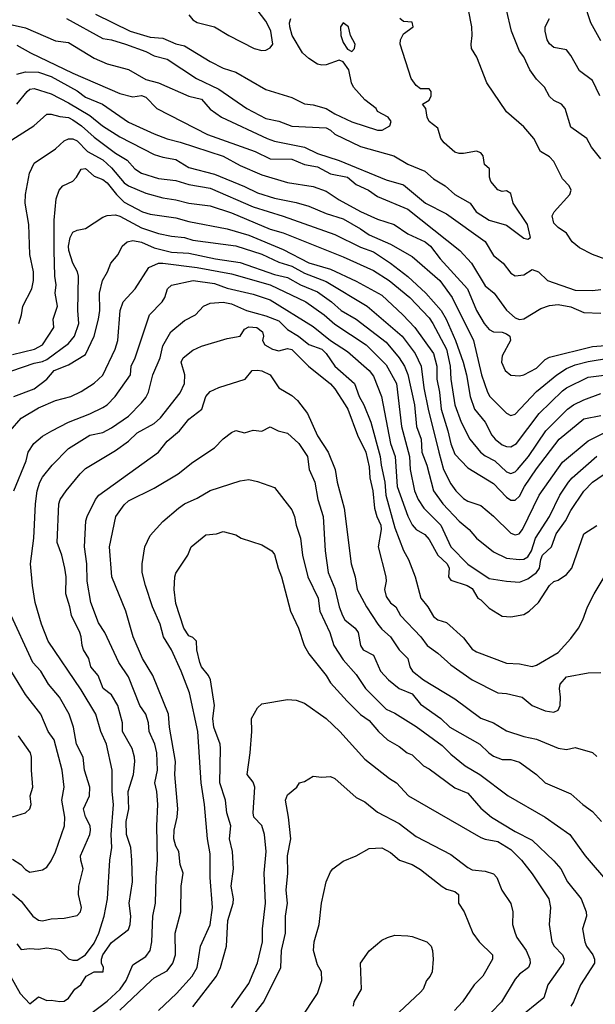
# Model space of a CAD drawing. Header units: metres. Extents: x -46681 to -43747, y -240911 to -237677.
# Tile 157 of 256: x -46067 to -46000, y -239887 to -239773. Entities that reach past the tile are written whole.
import ezdxf

# ---------------------------------------------------------------- set-up
doc = ezdxf.new("R2010")
doc.units = ezdxf.units.M
doc.layers.add('CONTOUR_INDEX', color=1, linetype='Continuous')
doc.layers.add('CONTOUR_INTER', color=3, linetype='Continuous')

msp = doc.modelspace()

# ---------------------------------------------------------------- linework, layer by layer
at = {"layer": 'CONTOUR_INDEX'}
for points, elevation in [([(-45999.6, -239788.87), (-46000.7, -239787.52), (-46001.26, -239786.52), (-46003.1, -239785.18), (-46003.78, -239783.02), (-46004.18, -239782.52), (-46005.1, -239782.08), (-46005.6, -239781.61), (-46006.16, -239780.52), (-46007.1, -239779.59), (-46007.9, -239778.52), (-46008.6, -239776.99), (-46009.1, -239776.35), (-46010, -239774.02), (-46010.62, -239771.52)], 115), ([(-46067.6, -239775.64), (-46066.02, -239776.52), (-46061.1, -239778.88), (-46055.6, -239781.25), (-46054.1, -239781.65), (-46053.1, -239781.51), (-46052.6, -239781.67), (-46051.29, -239783.02), (-46045.41, -239786.02), (-46039.85, -239788.02), (-46038.1, -239788.87), (-46035.6, -239788.92), (-46034.1, -239789.53), (-46032.6, -239789.79), (-46031.1, -239790.62), (-46029.13, -239791.02), (-46028.1, -239791.86), (-46026.66, -239792.52), (-46025.6, -239793.27), (-46022.1, -239794.73), (-46016.03, -239799.52), (-46014.67, -239801.02), (-46013.1, -239803.64), (-46012.03, -239804.52), (-46010.6, -239806.49), (-46009.6, -239807.36), (-46009.1, -239807.59), (-46008.6, -239807.5), (-46006.6, -239806.29), (-46005.6, -239805.96), (-46004.6, -239805.83), (-46003.1, -239806.1), (-46001.6, -239806.77), (-45999.6, -239806.85)], 115), ([(-46068.1, -239811.65), (-46065.55, -239811.02), (-46064.6, -239810.52), (-46063.28, -239808.52), (-46063.39, -239807.52), (-46062.86, -239806.02), (-46063.13, -239804.52), (-46063.01, -239803.52), (-46063.19, -239802.52), (-46063.26, -239799.52), (-46063.27, -239796.02), (-46063.03, -239793.52), (-46062.67, -239792.52), (-46062.26, -239792.02), (-46061.1, -239791.46), (-46060.66, -239791.02), (-46060.1, -239790.07), (-46059.6, -239790), (-46058.6, -239790.87), (-46057.6, -239791.29), (-46057.1, -239791.66), (-46056.02, -239793.02), (-46055.1, -239793.92), (-46052.96, -239795.02), (-46052.1, -239795.3), (-46049.1, -239795.72), (-46047.6, -239796.16), (-46043.1, -239797), (-46040.6, -239797.74), (-46036.6, -239799.44), (-46033.6, -239800.96), (-46031.1, -239801.72), (-46028.1, -239803.1), (-46025.1, -239804.72), (-46022.67, -239807.02), (-46021.29, -239808.52), (-46019.1, -239811.52), (-46018.72, -239813.02), (-46018.73, -239814.52), (-46018.39, -239816.02), (-46018.21, -239818.02), (-46017.43, -239820.52), (-46017.1, -239822.06), (-46016.6, -239823.23), (-46015.1, -239824.85), (-46012.1, -239826.68), (-46010.6, -239828.25), (-46010.1, -239828.61), (-46009.6, -239828.61), (-46009.1, -239828.13), (-46008.52, -239827.02), (-46007.1, -239824.97), (-46004.47, -239821.52), (-46001.6, -239819.15), (-45999.6, -239818.73)], 120), ([(-46067.6, -239880.25), (-46067.1, -239880.91), (-46066.1, -239880.8), (-46065.1, -239880.88), (-46064.1, -239880.72), (-46063.1, -239880.86), (-46062.57, -239881.02), (-46061.6, -239882.01), (-46061.1, -239882.15), (-46060.6, -239882.15), (-46059.6, -239881.52), (-46058.6, -239880.19), (-46058.05, -239879.02), (-46057.45, -239877.02), (-46057.04, -239875.02), (-46056.79, -239870.52), (-46056.56, -239869.02), (-46056.64, -239867.52), (-46056.37, -239864.02), (-46056.5, -239862.52), (-46056.5, -239860.02), (-46057.16, -239857.02), (-46057.84, -239855.52), (-46058.42, -239853.52), (-46060.1, -239850.7), (-46063.97, -239845.02), (-46064.72, -239843.02), (-46065.46, -239840.52), (-46065.8, -239838.52), (-46066, -239836.02), (-46065.64, -239833.02), (-46065.45, -239829.02), (-46065.23, -239827.52), (-46064.94, -239826.52), (-46064.6, -239825.93), (-46063.51, -239824.52), (-46061.6, -239822.59), (-46059.1, -239821.04), (-46057.6, -239820.71), (-46056.6, -239820.2), (-46054.6, -239818.84), (-46053.1, -239817.28), (-46052.6, -239816.66), (-46052.29, -239816.02), (-46051.76, -239814.02), (-46050.91, -239812.02), (-46050.6, -239810.65), (-46049.69, -239809.02), (-46048.1, -239807.68), (-46046.82, -239807.02), (-46045.87, -239806.02), (-46045.1, -239805.68), (-46043.6, -239805.57), (-46042.6, -239805.75), (-46040.88, -239806.52), (-46038.6, -239807.14), (-46037.1, -239807.74), (-46036.1, -239808.74), (-46034.83, -239809.52), (-46033.6, -239810.48), (-46032.08, -239811.02), (-46031.6, -239811.52), (-46030.59, -239813.02), (-46028.28, -239815.02), (-46027.76, -239816.52), (-46027.19, -239817.52), (-46026.38, -239819.52), (-46025.29, -239823.52), (-46025.21, -239824.52), (-46024.78, -239826.52), (-46024.66, -239828.02), (-46023.6, -239831.83), (-46022.6, -239834.46), (-46022.02, -239835.52), (-46021.22, -239837.52), (-46020.58, -239840.02), (-46019.77, -239841.02), (-46019.1, -239842.13), (-46018.6, -239842.54), (-46017.6, -239842.83), (-46015.6, -239844.61), (-46014.6, -239845.95), (-46014.1, -239846.25), (-46010.6, -239847.56), (-46009.1, -239847.66), (-46007.6, -239847.97), (-46007.1, -239847.81), (-46004.6, -239846.32), (-46003.1, -239844.69), (-46002.23, -239843.52), (-46001.72, -239842.52), (-46001.18, -239841.02), (-46000.38, -239839.52), (-45997.6, -239834.84)], 125), ([(-46047.1, -239887.6), (-46044.38, -239884.02), (-46043.91, -239883.02), (-46043.2, -239880.52), (-46043.03, -239877.52), (-46042.42, -239875.52), (-46042.38, -239875.02), (-46042.66, -239873.52), (-46042.37, -239871.52), (-46042.48, -239869.52), (-46042.83, -239868.02), (-46042.69, -239866.52), (-46043.16, -239865.02), (-46043.31, -239863.52), (-46043.99, -239861.52), (-46043.88, -239857.52), (-46043.95, -239857.02), (-46044.67, -239855.02), (-46044.77, -239854.02), (-46044.58, -239852.52), (-46045.07, -239849.52), (-46045.28, -239849.02), (-46046.1, -239848.02), (-46046.3, -239847.52), (-46046.64, -239846.02), (-46046.68, -239845.02), (-46047.1, -239844.59), (-46047.6, -239844.39), (-46048.16, -239843.52), (-46049.1, -239840.64), (-46049.27, -239839.02), (-46049.22, -239837.52), (-46049.1, -239837.09), (-46047.71, -239835.02), (-46047.32, -239834.02), (-46045.6, -239832.65), (-46044.36, -239832.52), (-46043.6, -239832.27), (-46042.1, -239832.62), (-46041.49, -239833.02), (-46039.1, -239833.82), (-46037.91, -239834.52), (-46037.6, -239834.94), (-46037.19, -239836.52), (-46036.78, -239837.52), (-46035.74, -239841.52), (-46034.82, -239843.52), (-46034.14, -239845.52), (-46033.6, -239846.49), (-46031.61, -239849.02), (-46031.1, -239849.85), (-46029.15, -239852.02), (-46027.6, -239853.56), (-46026.6, -239854.25), (-46025.52, -239855.52), (-46024.44, -239856.52), (-46023.1, -239857.29), (-46022.17, -239858.02), (-46021.6, -239858.26), (-46020.28, -239859.52), (-46019.6, -239859.88), (-46016.6, -239862.11), (-46015.1, -239862.72), (-46013.6, -239864.47), (-46012.34, -239865.52), (-46009.6, -239867.16), (-46007.6, -239868.2), (-46005.1, -239870.58), (-46004.29, -239871.52), (-46003.5, -239873.02), (-46001.9, -239875.02), (-46001.31, -239876.52), (-46001.28, -239877.02), (-46001.75, -239878.52), (-46001.48, -239880.02), (-46001.27, -239880.52), (-46000.55, -239881.52), (-46000.35, -239882.02), (-46000.37, -239882.52), (-46001.97, -239885.02), (-46002.79, -239887.02), (-46003.11, -239887.52)], 130)]:
    msp.add_lwpolyline(points, dxfattribs=dict(at, elevation=elevation))
at = {"layer": 'CONTOUR_INTER'}
for points, elevation in [([(-45999.6, -239775.12), (-46000.77, -239773.02), (-46002.43, -239768.02)], 117), ([(-46047.6, -239772.09), (-46047.1, -239772.68), (-46046.6, -239773.01), (-46044.6, -239773.5), (-46042.92, -239774.52), (-46039.98, -239776.02), (-46039.1, -239776.27), (-46038.6, -239776.2), (-46038.1, -239775.94), (-46037.8, -239775.52), (-46038.05, -239774.02), (-46038.25, -239773.52), (-46038.6, -239772.84), (-46039.61, -239771.52)], 111), ([(-45999.1, -239800.56), (-46000.6, -239800.02), (-46002.1, -239799.22), (-46002.96, -239798.52), (-46003.6, -239797.51), (-46004.6, -239796.88), (-46005.1, -239796.35), (-46005.29, -239795.52), (-46005.05, -239795.02), (-46003.24, -239793.02), (-46003.08, -239792.52), (-46003.32, -239792.02), (-46004.1, -239791.18), (-46005.1, -239789.16), (-46005.6, -239788.64), (-46006.66, -239788.02), (-46007.42, -239786.52), (-46008.6, -239785.14), (-46010.6, -239783.38), (-46012.88, -239780.02), (-46014.06, -239777.02), (-46014.66, -239776.02), (-46014.73, -239775.52), (-46014.59, -239774.52), (-46014.63, -239773.52), (-46015.04, -239771.52)], 114), ([(-46069.6, -239772.94), (-46066.6, -239773.6), (-46063.1, -239775.12), (-46061.6, -239775.34), (-46058.6, -239777.16), (-46057.1, -239777.82), (-46054.6, -239778.47), (-46052.6, -239779.62), (-46051.1, -239780.02), (-46047.6, -239781.58), (-46046.1, -239781.93), (-46045.1, -239783.09), (-46043.79, -239784.02), (-46038.46, -239786.52), (-46037.6, -239786.82), (-46034.1, -239787.5), (-46032.6, -239788.24), (-46030.1, -239789.05), (-46024.6, -239791.31), (-46022.6, -239791.91), (-46020.04, -239794.02), (-46017.6, -239795.26), (-46013.1, -239798.5), (-46012.1, -239800.14), (-46011, -239801.02), (-46010.1, -239802.16), (-46009.6, -239802.5), (-46008.6, -239802.37), (-46007.6, -239801.77), (-46006.86, -239802.02), (-46005.81, -239803.02), (-46002.6, -239804.17), (-46000.6, -239804.19), (-45999.6, -239804.06)], 114), ([(-46061.81, -239772.52), (-46057.6, -239774.86), (-46056.6, -239775.02), (-46054.97, -239775.52), (-46052.6, -239776.36), (-46051.6, -239776.87), (-46050.1, -239777.25), (-46046.7, -239779.52), (-46044.1, -239780.76), (-46040.82, -239783.02), (-46038.6, -239784.16), (-46037.1, -239784.48), (-46035.6, -239785.07), (-46031.6, -239785.27), (-46031.09, -239785.52), (-46030.6, -239786), (-46027.6, -239787.44), (-46023.7, -239788.52), (-46022.1, -239789.49), (-46020.1, -239790.3), (-46019.1, -239791.21), (-46017.74, -239792.02), (-46016.6, -239793.01), (-46014.84, -239794.02), (-46014.13, -239795.02), (-46012.6, -239796.02), (-46010.6, -239796.59), (-46008.6, -239798.09), (-46008.1, -239798.21), (-46007.82, -239798.02), (-46008.15, -239796.52), (-46009.81, -239794.02), (-46010.1, -239792.91), (-46010.6, -239792.6), (-46011.1, -239792.66), (-46011.6, -239792.48), (-46012.41, -239791.52), (-46012.59, -239791.02), (-46012.59, -239790.02), (-46013.15, -239789.52), (-46013.3, -239788.52), (-46013.6, -239788.17), (-46014.1, -239787.96), (-46015.6, -239788.23), (-46016.1, -239788.25), (-46016.6, -239788.09), (-46017.86, -239787.02), (-46018.24, -239786.52), (-46018.6, -239785.31), (-46019.6, -239784.52), (-46019.85, -239784.02), (-46020, -239783.02), (-46020.37, -239782.52), (-46019.6, -239782.02), (-46019.38, -239781.52), (-46019.36, -239781.02), (-46019.6, -239780.7), (-46020.6, -239780.73), (-46021.1, -239780.35), (-46021.7, -239779.52), (-46022.98, -239775.52), (-46022.95, -239775.02), (-46022.6, -239774.33), (-46021.45, -239773.52), (-46021.6, -239772.96), (-46022.6, -239772.88), (-46023.02, -239772.52)], 113), ([(-46058.45, -239772.02), (-46054.42, -239774.02), (-46052.1, -239774.69), (-46050.6, -239774.84), (-46049.1, -239775.47), (-46048.1, -239775.73), (-46045.1, -239777.52), (-46043.6, -239778.3), (-46042.1, -239778.79), (-46038.6, -239780.78), (-46035.6, -239781.73), (-46034.1, -239782.46), (-46033.1, -239782.58), (-46031.6, -239783.01), (-46030.6, -239783.63), (-46028.6, -239784.55), (-46025.6, -239785.55), (-46025.06, -239785.52), (-46024.18, -239785.02), (-46024.04, -239784.52), (-46024.38, -239784.02), (-46025.6, -239783.37), (-46025.76, -239783.02), (-46027.1, -239781.99), (-46028.4, -239780.52), (-46028.65, -239780.02), (-46028.96, -239778.52), (-46029.6, -239777.58), (-46030.1, -239777.38), (-46031.6, -239777.92), (-46032.1, -239777.98), (-46032.6, -239777.84), (-46033.6, -239777.2), (-46034.34, -239776.52), (-46035.55, -239774.52), (-46035.83, -239773.52), (-46035.86, -239773.02), (-46035.72, -239772.52)], 112), ([(-46029.6, -239773.03), (-46029.94, -239773.52), (-46029.89, -239774.52), (-46029.6, -239775.31), (-46029.1, -239776.1), (-46028.6, -239776.36), (-46028.31, -239776.02), (-46028.23, -239775.52), (-46028.75, -239774.52), (-46029, -239773.52), (-46029.6, -239773.03)], 112), ([(-45999.73, -239781.52), (-46000.6, -239779.75), (-46002.1, -239778.61), (-46003.1, -239776.83), (-46003.6, -239776.18), (-46005.1, -239775.89), (-46005.6, -239775.5), (-46005.87, -239775.02), (-46006.1, -239774.02), (-46006.08, -239773.52), (-46005.58, -239772.52)], 116), ([(-46067.6, -239779.02), (-46066.6, -239778.73), (-46065.1, -239778.79), (-46063.6, -239779.29), (-46060.6, -239780.97), (-46059.6, -239781.67), (-46057.62, -239782.52), (-46054.6, -239784.6), (-46051.6, -239785.96), (-46050.1, -239786.53), (-46048.6, -239786.91), (-46043.6, -239788.56), (-46041.6, -239789.64), (-46039.1, -239790.75), (-46036.1, -239791.64), (-46033.1, -239792.07), (-46031.6, -239792.65), (-46030.1, -239793.66), (-46027.6, -239794.98), (-46025.6, -239795.88), (-46023.69, -239796.52), (-46022.1, -239797.59), (-46020.08, -239798.52), (-46019.44, -239799.02), (-46018.31, -239800.52), (-46015.15, -239804.02), (-46014.1, -239806.53), (-46013.2, -239808.02), (-46012.6, -239808.73), (-46012.1, -239809), (-46011.1, -239809.06), (-46010.6, -239809.23), (-46010.23, -239809.52), (-46010.15, -239810.02), (-46011.1, -239811.81), (-46011.18, -239812.52), (-46010.76, -239813.52), (-46010.1, -239814.05), (-46009.1, -239814.14), (-46008.6, -239814), (-46007.1, -239813.22), (-46006.1, -239812.21), (-46005.6, -239811.95), (-46000.6, -239810.73), (-45997.6, -239810.49)], 116), ([(-46067.6, -239782.5), (-46066.4, -239781.02), (-46066.1, -239780.74), (-46065.6, -239780.69), (-46063.6, -239781.29), (-46061.6, -239782.34), (-46059.1, -239783.82), (-46057.64, -239785.02), (-46055.6, -239786.3), (-46051.6, -239788.37), (-46050.6, -239788.68), (-46049.1, -239788.93), (-46047.6, -239789.88), (-46044.6, -239790.67), (-46041.1, -239792.07), (-46039.6, -239792.82), (-46037.6, -239793.45), (-46035.1, -239793.94), (-46033.6, -239794.37), (-46031.6, -239795.22), (-46029.6, -239795.87), (-46027.6, -239797), (-46026.6, -239797.72), (-46024.1, -239798.8), (-46021.6, -239800.23), (-46018.35, -239803.02), (-46016.92, -239805.02), (-46014.44, -239810.02), (-46013.52, -239814.02), (-46012.81, -239816.02), (-46012.53, -239816.52), (-46010.6, -239818.48), (-46010.1, -239818.76), (-46009.6, -239818.58), (-46007.1, -239815.95), (-46004.76, -239814.02), (-46003.6, -239813.28), (-46002.6, -239812.86), (-46001.1, -239812.46), (-45998.48, -239812.02)], 117), ([(-46068.6, -239786.91), (-46065.61, -239785.02), (-46064.1, -239783.66), (-46063.6, -239783.65), (-46062.6, -239783.93), (-46061.6, -239784.04), (-46061.1, -239784.32), (-46060.08, -239785.02), (-46058.6, -239786.36), (-46056.1, -239788.21), (-46054.78, -239789.02), (-46053.86, -239790.02), (-46053.1, -239790.53), (-46051.1, -239791.16), (-46049.1, -239791.38), (-46047.6, -239791.84), (-46045.1, -239792.29), (-46040.1, -239794.44), (-46036.6, -239795.53), (-46030.6, -239797.68), (-46027.6, -239799.16), (-46026.1, -239799.68), (-46024.1, -239801.02), (-46022.1, -239802.57), (-46020, -239804.52), (-46018.2, -239806.52), (-46017.62, -239807.52), (-46016.54, -239810.02), (-46015.66, -239812.52), (-46015.26, -239814.02), (-46014.82, -239816.52), (-46014.32, -239818.02), (-46013.09, -239819.52), (-46012.3, -239821.02), (-46011.91, -239821.52), (-46011.1, -239822.15), (-46010.6, -239822.36), (-46010.1, -239822.38), (-46009.43, -239822.02), (-46006.79, -239818.52), (-46004.1, -239815.88), (-46003.6, -239815.51), (-46001.1, -239814.29), (-45998.6, -239813.99)], 118), ([(-46067.39, -239808.02), (-46067.06, -239807.02), (-46066.92, -239806.02), (-46065.87, -239804.02), (-46065.65, -239803.02), (-46065.67, -239802.02), (-46066.1, -239800.02), (-46066.19, -239796.52), (-46066.65, -239794.02), (-46066.58, -239793.02), (-46066.13, -239790.52), (-46065.6, -239789.38), (-46063.1, -239787.7), (-46062.1, -239786.79), (-46061.6, -239786.55), (-46061.1, -239786.55), (-46060.6, -239786.76), (-46059.39, -239788.02), (-46057.6, -239788.99), (-46056.6, -239789.92), (-46055.1, -239791.67), (-46054.6, -239792.02), (-46052.6, -239792.86), (-46050.6, -239793.39), (-46049.1, -239793.63), (-46047.6, -239794.03), (-46045.1, -239794.33), (-46042.6, -239795.15), (-46038.1, -239797.04), (-46036.6, -239797.47), (-46029.6, -239800.29), (-46026.1, -239801.85), (-46024.25, -239803.02), (-46021.84, -239805.02), (-46019.6, -239807.39), (-46019.18, -239808.02), (-46017.6, -239811.03), (-46017.16, -239813.02), (-46017.08, -239814.52), (-46016.61, -239817.52), (-46015.88, -239819.52), (-46014.85, -239821.52), (-46013.63, -239823.02), (-46013.1, -239823.46), (-46011.94, -239824.02), (-46010.6, -239825.32), (-46010.1, -239825.48), (-46009.6, -239825.29), (-46009.32, -239825.02), (-46008.05, -239823.52), (-46006.03, -239820.52), (-46003.51, -239818.02), (-46002.82, -239817.52), (-46001.6, -239816.91), (-45999.6, -239816.2)], 119), ([(-46069.6, -239814.03), (-46065.6, -239812.67), (-46064.6, -239812.47), (-46064.1, -239812.22), (-46061.6, -239810.38), (-46060.89, -239809.52), (-46060.37, -239808.02), (-46060.5, -239806.52), (-46060.44, -239802.52), (-46060.55, -239802.02), (-46061.1, -239801.03), (-46061.56, -239799.52), (-46061.59, -239799.02), (-46061.38, -239798.02), (-46061.1, -239797.4), (-46060.6, -239797.17), (-46059.6, -239796.97), (-46057.6, -239795.65), (-46057.1, -239795.46), (-46056.1, -239795.39), (-46055.6, -239795.54), (-46053.1, -239796.91), (-46051.1, -239797.55), (-46049.6, -239797.87), (-46048.1, -239798.03), (-46047.1, -239798.33), (-46042.1, -239798.98), (-46039.1, -239799.95), (-46037.1, -239800.88), (-46035.6, -239801.37), (-46034.1, -239802.19), (-46031.6, -239803.16), (-46026.82, -239806.02), (-46022.73, -239809.52), (-46021.22, -239811.52), (-46020.55, -239813.02), (-46020.21, -239815.52), (-46019.71, -239818.02), (-46018.48, -239823.02), (-46017.92, -239825.02), (-46017.1, -239826.69), (-46016.51, -239827.52), (-46015.6, -239828.4), (-46015.1, -239828.73), (-46013.6, -239829.21), (-46012.1, -239830.48), (-46010.1, -239832.44), (-46009.6, -239832.65), (-46009.11, -239832.52), (-46008.72, -239832.02), (-46006.79, -239828.02), (-46004.1, -239824.18), (-46001.1, -239821.71), (-45998.75, -239820.52)], 121), ([(-46067.95, -239816.52), (-46065.6, -239815.63), (-46064.11, -239814.52), (-46063.27, -239813.52), (-46061.6, -239812.86), (-46059.6, -239811.65), (-46058.61, -239809.52), (-46058.09, -239807.52), (-46057.96, -239806.52), (-46057.97, -239804.52), (-46057.62, -239803.02), (-46057.05, -239802.02), (-46056.68, -239801.02), (-46055.82, -239800.02), (-46055.34, -239799.02), (-46054.77, -239798.52), (-46054.1, -239798.38), (-46053.1, -239798.57), (-46051.6, -239799.21), (-46049.6, -239799.73), (-46047.6, -239799.86), (-46044.49, -239800.52), (-46041.6, -239800.93), (-46037.6, -239802.32), (-46036.1, -239802.69), (-46034.6, -239803.52), (-46032.6, -239804.36), (-46030.97, -239805.52), (-46029.85, -239806.52), (-46028.1, -239807.55), (-46024.6, -239810.21), (-46023.08, -239812.02), (-46022.46, -239813.02), (-46022.1, -239813.98), (-46021.32, -239817.52), (-46021.09, -239820.02), (-46020.54, -239821.52), (-46020.44, -239823.02), (-46019.87, -239824.52), (-46019.11, -239827.52), (-46018.02, -239829.02), (-46016.1, -239831.06), (-46014.93, -239832.02), (-46014.1, -239833.03), (-46012.1, -239834.61), (-46010.6, -239835.36), (-46009.1, -239835.52), (-46008.6, -239835.47), (-46008.1, -239835.2), (-46007.68, -239834.52), (-46007.24, -239833.02), (-46005.59, -239830.52), (-46004.38, -239828.02), (-46003.38, -239826.52), (-46002.97, -239826.02), (-46000.1, -239823.49)], 122), ([(-46068.4, -239820.52), (-46067.1, -239819.07), (-46065.1, -239817.84), (-46063.1, -239817.02), (-46061.32, -239816.52), (-46060.1, -239815.94), (-46058.6, -239815), (-46057.6, -239814.04), (-46056.16, -239811.02), (-46055.83, -239810.02), (-46055.59, -239806.52), (-46055.24, -239805.52), (-46053.83, -239804.02), (-46052.24, -239801.52), (-46051.1, -239801.03), (-46050.6, -239801), (-46046.6, -239801.5), (-46042.6, -239802.24), (-46038.1, -239803.52), (-46033.98, -239805.52), (-46031.84, -239807.02), (-46030.6, -239808.12), (-46026.93, -239810.52), (-46024.6, -239812.85), (-46023.42, -239815.02), (-46022.83, -239820.02), (-46021.9, -239823.52), (-46021.8, -239825.02), (-46021.3, -239827.52), (-46020.89, -239828.52), (-46020.23, -239829.52), (-46018.25, -239831.52), (-46017.1, -239834.05), (-46015.1, -239836.05), (-46012.6, -239837.71), (-46010.6, -239838.04), (-46009.1, -239838.13), (-46008.1, -239837.76), (-46007.1, -239837.03), (-46006.76, -239836.52), (-46006.6, -239835.52), (-46006.4, -239835.02), (-46005.37, -239834.02), (-46004.81, -239832.52), (-46003.73, -239831.02), (-46003.1, -239829.79), (-46001.6, -239827.54), (-46000.6, -239826.5), (-45998.1, -239824.8)], 123), ([(-46067.94, -239827.52), (-46066.52, -239824.02), (-46066.27, -239823.02), (-46065.64, -239822.02), (-46064.6, -239821.17), (-46063.54, -239820.52), (-46061.6, -239819.51), (-46059.1, -239818.57), (-46057.6, -239817.82), (-46057.1, -239817.51), (-46056.15, -239816.52), (-46054.39, -239814.02), (-46054.31, -239813.02), (-46053.82, -239812.02), (-46052.18, -239807.02), (-46050.7, -239805.52), (-46050.37, -239805.02), (-46050.05, -239804.02), (-46049.6, -239803.56), (-46047.07, -239803.02), (-46044.6, -239803.38), (-46043.1, -239803.94), (-46040.1, -239804.61), (-46038.1, -239805.3), (-46033.1, -239808.4), (-46031.08, -239810.02), (-46029.1, -239811.3), (-46026.6, -239813.52), (-46026.1, -239814.16), (-46025.17, -239816.52), (-46024.1, -239822.02), (-46023.55, -239823.52), (-46023.31, -239827.02), (-46022.1, -239830.46), (-46021.6, -239831.49), (-46021.1, -239832), (-46020.1, -239832.61), (-46019.6, -239833.2), (-46018.58, -239835.02), (-46017.5, -239836.02), (-46017.27, -239836.52), (-46017.37, -239837.52), (-46017.1, -239837.91), (-46015.18, -239838.52), (-46014.6, -239838.88), (-46013.93, -239840.02), (-46013.6, -239840.19), (-46012.6, -239841.18), (-46011.1, -239842.11), (-46010.1, -239842.17), (-46008.6, -239841.9), (-46007.98, -239841.52), (-46006.89, -239840.52), (-46005.6, -239838.54), (-46005.1, -239838.07), (-46004.6, -239837.92), (-46003.6, -239837.24), (-46003, -239836.52), (-46001.58, -239832.52), (-46000.1, -239831.55)], 124), ([(-46069.2, -239882.52), (-46067.22, -239886.02), (-46066.1, -239887.25), (-46065.1, -239886.41), (-46064.1, -239886.84), (-46063.6, -239886.8), (-46062.6, -239886.96), (-46062.1, -239886.92), (-46061.6, -239886.58), (-46060.85, -239885.52), (-46060.16, -239885.02), (-46059.55, -239884.02), (-46058.6, -239883.5), (-46057.56, -239883.52), (-46057.5, -239883.02), (-46057.74, -239882.52), (-46057.76, -239882.02), (-46057.58, -239881.52), (-46056.6, -239880.09), (-46054.6, -239878.59), (-46054.41, -239878.02), (-46054.34, -239877.02), (-46054.53, -239875.52), (-46054.13, -239873.02), (-46054.2, -239870.52), (-46054.34, -239869.02), (-46054.82, -239867.52), (-46054.86, -239866.02), (-46054.55, -239864.52), (-46054.63, -239862.52), (-46054.01, -239860.52), (-46053.86, -239859.02), (-46053.89, -239858.52), (-46054.18, -239857.52), (-46055.29, -239855.52), (-46055.31, -239854.52), (-46055.84, -239852.52), (-46056.6, -239851.26), (-46057.57, -239850.52), (-46058.14, -239849.02), (-46058.98, -239848.02), (-46059.21, -239847.02), (-46059.83, -239846.02), (-46060, -239845.52), (-46060.1, -239844.52), (-46060.28, -239844.02), (-46061.26, -239842.02), (-46061.43, -239841.02), (-46061.89, -239839.52), (-46061.87, -239837.52), (-46062.03, -239836.52), (-46062.38, -239835.02), (-46062.92, -239833.52), (-46062.73, -239829.02), (-46062.56, -239828.52), (-46061.87, -239827.52), (-46060.24, -239825.52), (-46059.6, -239824.91), (-46056.1, -239822.81), (-46054.6, -239821.75), (-46053.6, -239820.75), (-46051.6, -239819.66), (-46050.88, -239819.02), (-46048.6, -239816.1), (-46048.1, -239815.04), (-46048.06, -239814.02), (-46048.46, -239812.52), (-46048.24, -239812.02), (-46047.1, -239811.16), (-46046.1, -239810.68), (-46043.1, -239809.77), (-46041.6, -239809.53), (-46041.1, -239808.71), (-46040.6, -239808.41), (-46039.65, -239808.52), (-46039.01, -239809.02), (-46038.89, -239809.52), (-46039, -239810.02), (-46038.74, -239810.52), (-46037.83, -239811.02), (-46037.1, -239811.2), (-46036.1, -239810.96), (-46035.6, -239811.07), (-46033.65, -239813.02), (-46031.1, -239815.08), (-46030.6, -239815.63), (-46029.37, -239817.52), (-46029.06, -239818.02), (-46027.93, -239821.02), (-46026.99, -239823.02), (-46026.6, -239824.74), (-46026.52, -239826.02), (-46026.15, -239827.52), (-46025.96, -239829.52), (-46025.7, -239830.52), (-46025.23, -239831.52), (-46025.21, -239832.02), (-46025.56, -239834.02), (-46024.64, -239837.52), (-46024.61, -239838.02), (-46024.8, -239839.02), (-46024.6, -239839.8), (-46024.1, -239840.55), (-46023.49, -239841.02), (-46022.93, -239842.02), (-46020.57, -239844.52), (-46019.83, -239845.52), (-46018.6, -239846.4), (-46017.1, -239847.76), (-46014.58, -239849.52), (-46011.6, -239851.04), (-46010.6, -239851.11), (-46008.77, -239851.52), (-46007.6, -239852.51), (-46006.1, -239853.11), (-46005.1, -239853.27), (-46004.6, -239853.05), (-46004.34, -239852.52), (-46004.3, -239851.52), (-46004.45, -239850.52), (-46004.34, -239850.02), (-46003.6, -239849.17), (-46001.1, -239848.71), (-45999.6, -239848.68)], 126), ([(-46059.19, -239888.52), (-46057.1, -239886.91), (-46055.59, -239885.52), (-46054.89, -239884.52), (-46054.1, -239882.71), (-46052.6, -239881.74), (-46052.08, -239881.02), (-46051.87, -239880.02), (-46051.78, -239877.02), (-46051.45, -239875.52), (-46051.4, -239872.52), (-46051.22, -239870.52), (-46051.32, -239866.52), (-46051.18, -239864.02), (-46051.3, -239862.52), (-46051.54, -239861.52), (-46051.24, -239860.02), (-46051.29, -239858.02), (-46051.54, -239857.02), (-46052.21, -239855.52), (-46052.29, -239854.52), (-46052.57, -239853.52), (-46053.27, -239852.52), (-46054.6, -239849.17), (-46055.73, -239847.52), (-46057.38, -239844.02), (-46058.1, -239842.89), (-46058.98, -239840.52), (-46059.4, -239838.02), (-46059.45, -239836.02), (-46059.71, -239834.02), (-46059.58, -239831.02), (-46059.42, -239830.52), (-46058.45, -239828.52), (-46058.06, -239828.02), (-46051.1, -239823.01), (-46050.1, -239821.74), (-46048.66, -239820.52), (-46047.6, -239819.19), (-46046.08, -239818.02), (-46045.61, -239816.52), (-46045.1, -239815.95), (-46044.1, -239815.48), (-46041.02, -239814.52), (-46040.21, -239813.52), (-46039.6, -239813.46), (-46039.1, -239813.54), (-46038.1, -239814.02), (-46037.1, -239815.51), (-46035.6, -239816.4), (-46034.94, -239817.02), (-46033.77, -239818.52), (-46032.6, -239821.1), (-46031.37, -239823.02), (-46030.55, -239825.02), (-46030.31, -239826.52), (-46029.48, -239829.52), (-46028.68, -239836.02), (-46028.2, -239837.52), (-46027.98, -239839.02), (-46026.9, -239841.02), (-46025.57, -239843.02), (-46025.1, -239843.62), (-46024.1, -239844.52), (-46023.1, -239846.02), (-46022.1, -239847.02), (-46021.86, -239848.02), (-46021.54, -239848.52), (-46020.28, -239849.52), (-46016.6, -239851.73), (-46013.6, -239853.97), (-46012.1, -239854.53), (-46010.6, -239855.44), (-46008.6, -239856.12), (-46007.1, -239856.44), (-46004.6, -239857.49), (-46003.6, -239857.62), (-46002.6, -239857.38), (-46000.6, -239857.97), (-46000.1, -239858.46)], 127), ([(-46055.6, -239887.96), (-46051.95, -239884.52), (-46051.6, -239884.21), (-46050.1, -239883.39), (-46049.44, -239882.52), (-46049.13, -239881.52), (-46049.16, -239879.02), (-46048.52, -239876.52), (-46048.48, -239873.52), (-46048.24, -239872.02), (-46048.59, -239871.02), (-46048.74, -239869.52), (-46049.1, -239868.87), (-46049.33, -239868.02), (-46049.3, -239867.02), (-46048.95, -239865.52), (-46048.88, -239864.52), (-46049.21, -239860.52), (-46049.14, -239859.02), (-46049.84, -239855.02), (-46049.93, -239853.52), (-46051.77, -239849.02), (-46052.97, -239847.02), (-46054.08, -239844.52), (-46054.92, -239841.52), (-46056.55, -239837.52), (-46056.81, -239834.02), (-46056.09, -239830.52), (-46055.1, -239829.15), (-46054.6, -239828.68), (-46051.6, -239827.21), (-46048.81, -239825.52), (-46047.1, -239824.18), (-46044.6, -239822.52), (-46043.6, -239821.47), (-46042.6, -239820.72), (-46042.1, -239820.5), (-46041.1, -239820.77), (-46040.1, -239820.44), (-46039.1, -239820.57), (-46038.1, -239820.06), (-46037.2, -239820.52), (-46036.1, -239820.79), (-46034.78, -239822.02), (-46033.77, -239823.52), (-46033.57, -239825.02), (-46032.9, -239826.52), (-46032.56, -239828.52), (-46031.95, -239830.52), (-46031.71, -239834.52), (-46031.38, -239837.02), (-46030.6, -239838.9), (-46030.08, -239841.02), (-46029.71, -239842.02), (-46029.41, -239842.52), (-46028.2, -239843.52), (-46027.86, -239844.02), (-46027.6, -239845.52), (-46027.28, -239846.02), (-46026.1, -239846.64), (-46025.27, -239848.52), (-46024.35, -239849.52), (-46023.1, -239850.53), (-46021.6, -239851.14), (-46020.6, -239852.36), (-46018.24, -239854.02), (-46017.2, -239855.02), (-46013.69, -239857.02), (-46012.67, -239858.02), (-46012.1, -239858.39), (-46011.1, -239858.78), (-46010.1, -239858.8), (-46009.1, -239859.12), (-46007.1, -239860.52), (-46006.1, -239861.5), (-46003.1, -239862.78), (-46001.73, -239864.02), (-46000.6, -239864.85), (-45999.54, -239866.02)], 128), ([(-46051.1, -239888), (-46049.01, -239886.02), (-46047.2, -239884.02), (-46046.62, -239883.02), (-46046.21, -239880.52), (-46045.1, -239878.05), (-46044.83, -239876.02), (-46045.09, -239872.52), (-46045.1, -239869.78), (-46045.42, -239868.02), (-46045.75, -239864.02), (-46046.16, -239861.52), (-46046.55, -239855.52), (-46047.51, -239851.02), (-46048.46, -239848.52), (-46049.6, -239846.03), (-46050.54, -239844.52), (-46050.91, -239843.02), (-46051.81, -239841.02), (-46052.63, -239838.52), (-46053, -239837.02), (-46053.03, -239836.02), (-46052.72, -239834.02), (-46052.1, -239832.71), (-46050.6, -239831.09), (-46048.77, -239829.52), (-46048.08, -239829.02), (-46046.6, -239828.38), (-46045.1, -239827.48), (-46041.6, -239826.35), (-46040.6, -239826.2), (-46039.6, -239826.42), (-46037.6, -239827.12), (-46035.6, -239829.71), (-46035.27, -239830.52), (-46035.09, -239831.52), (-46034.6, -239833.02), (-46034.34, -239835.02), (-46033.74, -239837.52), (-46032.54, -239840.02), (-46032.33, -239841.52), (-46031.18, -239844.02), (-46030.71, -239845.52), (-46029.6, -239847.18), (-46028.1, -239848.9), (-46027, -239850.52), (-46024.6, -239852.93), (-46023.6, -239853.41), (-46021.1, -239854.96), (-46018.1, -239857.17), (-46017.1, -239858.18), (-46015.42, -239859.52), (-46013.71, -239860.52), (-46010.39, -239863.02), (-46006.1, -239865.49), (-46003.24, -239867.52), (-46001.44, -239870.02), (-45998.6, -239873.3)], 129), ([(-46068.1, -239874.43), (-46067.1, -239875.3), (-46065.73, -239877.02), (-46065.1, -239877.5), (-46064.6, -239877.58), (-46063.6, -239877.33), (-46062.1, -239877.27), (-46060.6, -239876.97), (-46060.21, -239876.52), (-46060.09, -239876.02), (-46060.43, -239874.52), (-46060.38, -239873.52), (-46059.9, -239871.52), (-46060.17, -239870.52), (-46060.18, -239870.02), (-46059.1, -239867.52), (-46059.02, -239867.02), (-46059.07, -239866.52), (-46059.6, -239865.46), (-46059.83, -239864.52), (-46059.15, -239863.02), (-46059.11, -239862.02), (-46059.71, -239860.02), (-46059.89, -239858.52), (-46060.64, -239857.02), (-46061, -239855.02), (-46061.51, -239853.52), (-46062.64, -239851.52), (-46063.92, -239850.02), (-46064.82, -239848.52), (-46065.73, -239847.52), (-46068.5, -239841.52)], 124), ([(-46068.1, -239870.41), (-46067.14, -239871.02), (-46066.6, -239871.59), (-46066.1, -239871.91), (-46064.6, -239871.65), (-46064.1, -239871.31), (-46063.6, -239870.6), (-46063.1, -239869.56), (-46062.07, -239866.52), (-46062.01, -239865.52), (-46062.35, -239863.52), (-46062.08, -239862.02), (-46062.31, -239860.02), (-46063.26, -239856.52), (-46063.94, -239855.52), (-46064.83, -239853.52), (-46066.6, -239851.24), (-46069.16, -239847.02)], 123), ([(-46042.6, -239887.72), (-46040.6, -239884.86), (-46039.6, -239882.46), (-46039.01, -239880.02), (-46039.01, -239878.52), (-46038.64, -239875.52), (-46038.8, -239872.02), (-46038.58, -239869.52), (-46038.76, -239867.52), (-46039.1, -239866.49), (-46040.01, -239865.52), (-46040.1, -239865.02), (-46039.91, -239862.02), (-46040.1, -239861.43), (-46040.8, -239860.52), (-46040.44, -239858.02), (-46040.26, -239855.52), (-46040.3, -239854.02), (-46039.6, -239852.76), (-46039.1, -239852.33), (-46036.1, -239851.79), (-46035.1, -239851.87), (-46034.1, -239852.23), (-46031.6, -239854.03), (-46029.99, -239855.52), (-46027.1, -239858.77), (-46024.24, -239861.02), (-46023.41, -239861.52), (-46021.99, -239863.02), (-46013.6, -239867.87), (-46013.1, -239868.08), (-46011.6, -239868.32), (-46010.1, -239869.28), (-46008.85, -239870.52), (-46007.6, -239872.1), (-46005.67, -239875.02), (-46005.47, -239876.02), (-46005.65, -239878.02), (-46005.31, -239880.02), (-46005.05, -239880.52), (-46004.09, -239881.52), (-46003.88, -239882.02), (-46003.99, -239882.52), (-46005.8, -239885.02), (-46006.26, -239886.52), (-46009.31, -239889.02)], 131), ([(-46068.1, -239865.47), (-46066.59, -239865.02), (-46066.09, -239864.52), (-46065.95, -239864.02), (-46066.05, -239863.02), (-46065.73, -239862.02), (-46065.91, -239860.02), (-46065.88, -239858.52), (-46066.01, -239858.02), (-46067.41, -239856.02)], 122), ([(-46040.45, -239889.02), (-46038.87, -239887.02), (-46036.89, -239883.02), (-46036.78, -239881.02), (-46036.31, -239879.02), (-46036.33, -239877.02), (-46036.1, -239875.52), (-46036.26, -239874.02), (-46036.07, -239872.02), (-46036.09, -239870.02), (-46035.72, -239868.02), (-46035.97, -239865.52), (-46036.33, -239863.52), (-46036.1, -239862.9), (-46035, -239862.02), (-46034.68, -239861.52), (-46034.1, -239861.35), (-46033.1, -239860.74), (-46032.1, -239860.84), (-46031.1, -239860.76), (-46030.6, -239860.99), (-46028.1, -239863.21), (-46027.1, -239863.74), (-46025.6, -239864.93), (-46023.1, -239866.25), (-46021.1, -239867.77), (-46017.1, -239869.86), (-46015.1, -239871.38), (-46014.6, -239871.62), (-46013.1, -239871.79), (-46012.1, -239872.12), (-46011.74, -239872.52), (-46011.16, -239874.02), (-46010.1, -239875.57), (-46009.85, -239876.52), (-46009.89, -239878.02), (-46009.59, -239879.02), (-46009.4, -239879.52), (-46008.3, -239881.02), (-46007.87, -239882.02), (-46007.85, -239882.52), (-46008.03, -239883.02), (-46009.1, -239883.77), (-46009.6, -239884.35), (-46011.19, -239887.02), (-46013.6, -239889.48)], 132), ([(-46034.58, -239889.02), (-46032.62, -239886.02), (-46032.08, -239884.52), (-46032.14, -239883.52), (-46032.6, -239882.69), (-46033.08, -239881.02), (-46032.99, -239880.02), (-46032.41, -239878.02), (-46032.13, -239875.52), (-46031.6, -239873.02), (-46031.1, -239871.87), (-46030.82, -239871.52), (-46029.6, -239870.63), (-46028.1, -239870.02), (-46026.6, -239869.16), (-46025.1, -239869.08), (-46024.1, -239869.62), (-46023.05, -239870.52), (-46021.6, -239871), (-46020.6, -239871.61), (-46018.1, -239873.56), (-46017.6, -239873.87), (-46016.6, -239874.16), (-46016.2, -239874.52), (-46016.19, -239875.52), (-46015.52, -239876.52), (-46014.52, -239879.02), (-46013.79, -239880.02), (-46012.24, -239881.52), (-46012.22, -239882.02), (-46013.35, -239884.02), (-46014.35, -239885.02), (-46015.74, -239887.02), (-46016.66, -239888.02)], 133), ([(-46028.43, -239887.52), (-46028.33, -239887.02), (-46027.49, -239885.52), (-46027.59, -239882.52), (-46026.6, -239881.05), (-46025.1, -239879.82), (-46024.46, -239879.52)], 134), ([(-46024.46, -239879.52), (-46023.6, -239879.26), (-46022.1, -239879.31), (-46021.6, -239879.39), (-46019.89, -239880.02), (-46019.38, -239880.52), (-46019.22, -239881.02), (-46019.14, -239882.02), (-46019.27, -239883.52), (-46019.47, -239884.02), (-46019.9, -239884.52), (-46020.3, -239885.52), (-46020.6, -239885.88), (-46023.1, -239888.21)], 134)]:
    msp.add_lwpolyline(points, dxfattribs=dict(at, elevation=elevation))

doc.saveas('drawing.dxf')
